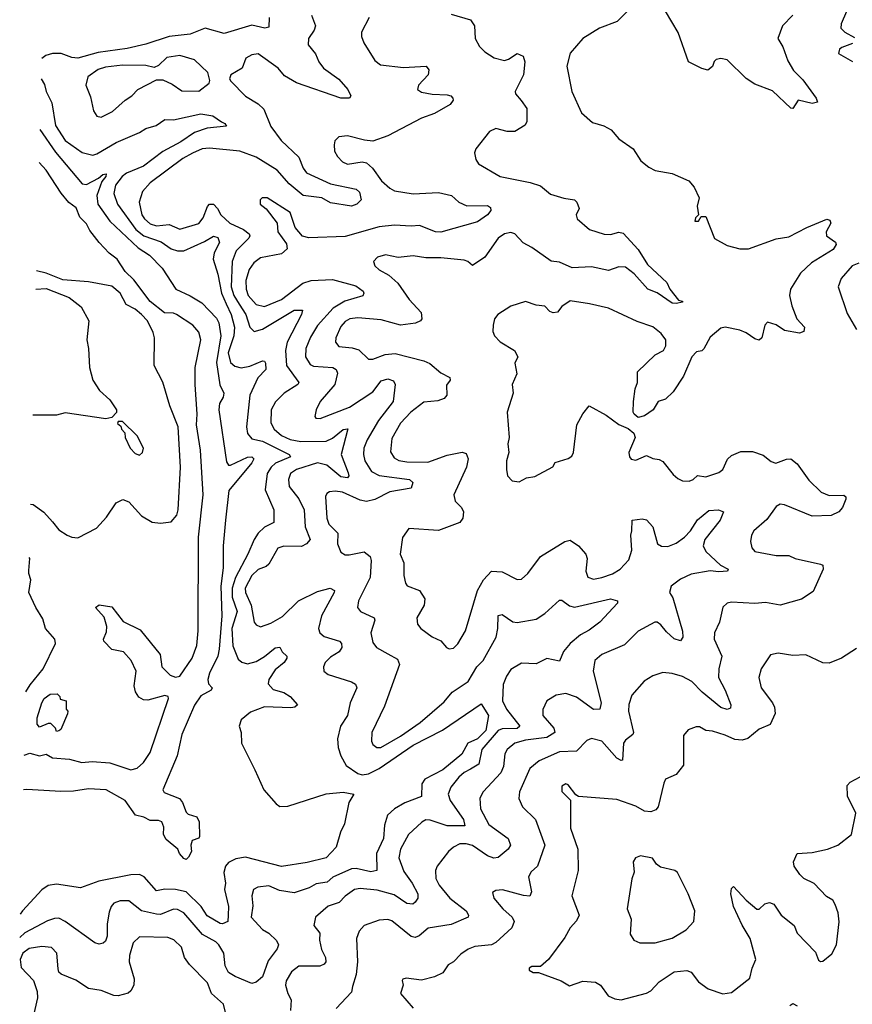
# Model space of a CAD drawing. Extents: x 1921360 to 2014538, y 768294 to 907744.
# Tile 9 of 256: x 1921391 to 1925315, y 786684 to 791324. Entities that reach past the tile are written whole.
import ezdxf

# ---------------------------------------------------------------- set-up
doc = ezdxf.new("R2010")
doc.units = 0

msp = doc.modelspace()

# ---------------------------------------------------------------- linework, layer by layer
at = {"layer": '0CON10XD'}
for points in [[(1924286, 791395), (1924206.7, 791315), (1924122.5, 791285), (1924045, 791236.2), (1923985, 791166.7), (1923970, 791105), (1923992.9, 790985), (1924038, 790885), (1924090.3, 790840.3), (1924143.9, 790823.9), (1924177.5, 790805), (1924215, 790762.5), (1924282.5, 790715), (1924318.3, 790658.3), (1924355, 790628.8), (1924385, 790614.2), (1924465, 790598.6), (1924544.2, 790564.2), (1924570, 790535), (1924592.5, 790485), (1924583.3, 790445), (1924590, 790405), (1924575, 790390), (1924572.5, 790375), (1924590, 790375), (1924602.5, 790397.5), (1924625, 790396.7), (1924665, 790293.3), (1924725, 790260), (1924783.9, 790243.9), (1924825, 790244.2), (1924955, 790290.8), (1925015, 790301.6), (1925100, 790345), (1925195, 790384), (1925209.2, 790379.2), (1925213.8, 790365), (1925192, 790325), (1925193.3, 790305), (1925235, 790276), (1925238.2, 790265), (1925225, 790240.9), (1925122, 790178), (1925070, 790130), (1925023.8, 790055), (1925019.2, 790025), (1925028.8, 789975), (1925053.8, 789913.8), (1925090, 789875), (1925086.2, 789855), (1925065, 789847.1), (1924995, 789859.4), (1924955, 789885.8), (1924915, 789898.8), (1924902.5, 789885), (1924888.6, 789825), (1924875, 789814.5), (1924855, 789819.5), (1924815, 789848.5), (1924785, 789861.1), (1924715, 789875.6), (1924695, 789870.6), (1924645, 789828.1), (1924615, 789772.7), (1924605, 789763.8), (1924580.5, 789759.5), (1924558.5, 789735), (1924519.5, 789645), (1924470.1, 789569.9), (1924435, 789536.2), (1924400, 789525), (1924376.2, 789485), (1924335, 789456.7), (1924305, 789450), (1924286.7, 789465), (1924282, 789475), (1924282.9, 789525), (1924291.4, 789585), (1924302.5, 789615), (1924302.9, 789665), (1924384.8, 789745.2), (1924425.6, 789765), (1924436.6, 789786.6), (1924436.1, 789816.1), (1924414.3, 789845), (1924375, 789876.5), (1924301.4, 789901.4), (1924165, 789964.2), (1924075.7, 789985.7), (1923985, 789998.8), (1923945, 789972.5), (1923925, 789945.7), (1923905, 789942.9), (1923888.8, 789948.8), (1923865, 789973.8), (1923825, 789978.8), (1923775, 789996.2), (1923705, 789974.2), (1923643.8, 789935), (1923628, 789915), (1923622, 789885), (1923621.2, 789855), (1923628.8, 789835), (1923655, 789806), (1923723.3, 789765), (1923738.8, 789735), (1923724, 789705), (1923733.3, 789655), (1923712, 789605), (1923715.8, 789565), (1923687.5, 789475), (1923698, 789355), (1923690.8, 789325), (1923696.2, 789285), (1923684.3, 789245), (1923684.3, 789204.3), (1923690, 789175), (1923711.7, 789151.7), (1923745, 789146.7), (1923780, 789165), (1923818.8, 789171.2), (1923903, 789217), (1923915, 789237.5), (1923975, 789256.2), (1923992.1, 789267.9), (1924000, 789285), (1924016.9, 789415), (1924045, 789466.2), (1924075, 789503.8), (1924155, 789461.2), (1924215, 789416), (1924257.8, 789397.8), (1924285.5, 789375.5), (1924291.2, 789355), (1924261.4, 789285), (1924264, 789265), (1924272.7, 789252.7), (1924295, 789248.8), (1924345, 789270), (1924375, 789256), (1924405, 789251.4), (1924421.7, 789241.7), (1924470.5, 789180.5), (1924492.2, 789162.2), (1924515, 789150.9), (1924545, 789148.9), (1924565, 789157.8), (1924585, 789176.7), (1924625, 789170.5), (1924685, 789190.6), (1924704.2, 789205), (1924726.1, 789253.9), (1924745, 789270.6), (1924788.8, 789288.8), (1924845, 789289.4), (1924895, 789271.5), (1924932.9, 789242.9), (1924954.5, 789234.5), (1925005, 789252.9), (1925025, 789254.2), (1925055, 789232), (1925110, 789155), (1925167.4, 789097.4), (1925205, 789082.3), (1925275, 789083.8), (1925283.8, 789075), (1925283.8, 789065), (1925268.6, 789025), (1925250.8, 789005), (1925215, 788988), (1925125.2, 788985.2), (1924995, 789038.2), (1924975, 789040.8), (1924955, 789030), (1924911, 788969), (1924850, 788915), (1924839.2, 788895), (1924834.4, 788865), (1924841.1, 788835), (1924855, 788818.1), (1924955, 788798.5), (1925015, 788800), (1925045, 788785.5), (1925165, 788758.1), (1925175, 788753.3), (1925177.5, 788735), (1925129.8, 788630.2), (1925075, 788593.1), (1924975, 788565.4), (1924905, 788577.7), (1924855, 788573.3), (1924745, 788579.5), (1924725.4, 788574.6), (1924703.8, 788556.2), (1924688.5, 788485), (1924665.4, 788434.6), (1924662.9, 788405), (1924699.6, 788325), (1924685.9, 788265), (1924684.1, 788225), (1924716.2, 788165), (1924742.5, 788095), (1924740.9, 788079.1), (1924725, 788072.8), (1924695, 788082.8), (1924607.7, 788155), (1924558.2, 788205), (1924515, 788229.2), (1924466.4, 788243.6), (1924421.7, 788248.3), (1924375, 788231.8), (1924333.5, 788206.5), (1924275, 788140.8), (1924262.1, 788097.9), (1924260.4, 788065), (1924282.9, 787965), (1924280, 787955), (1924245, 787928.8), (1924236.7, 787915), (1924231.2, 787835), (1924225, 787832.5), (1924205, 787844.6), (1924135, 787924.6), (1924085, 787936.8), (1924062.9, 787927.1), (1924015, 787877.9), (1923935, 787873.5), (1923838.2, 787831.8), (1923794.8, 787795.2), (1923746.4, 787685), (1923743.8, 787653.8), (1923760, 787615), (1923821.1, 787555), (1923866.1, 787435), (1923831.2, 787335), (1923801.5, 787308.5), (1923788.2, 787285), (1923802.2, 787215), (1923795.5, 787194.5), (1923765, 787196.9), (1923665.7, 787224.3), (1923635, 787221.2), (1923618.3, 787211.7), (1923626, 787185), (1923667.1, 787135), (1923711.1, 787095), (1923721.1, 787075), (1923709.6, 787045), (1923635, 786975.5), (1923614.7, 786965.3), (1923535, 786957.1), (1923505, 786944.5), (1923469.1, 786920.9), (1923435.6, 786885), (1923409.9, 786870.1), (1923385, 786832.5), (1923345.7, 786814.3), (1923285, 786798.9), (1923212.9, 786807.1), (1923196.7, 786803.3), (1923193.6, 786796.4), (1923198.8, 786775), (1923186.2, 786735), (1923245.4, 786665.4)], [(1922765.8, 791345), (1922784.4, 791295), (1922778.5, 791275), (1922751.4, 791235), (1922750.6, 791205), (1922785, 791162.9), (1922801.1, 791125), (1922822.9, 791095), (1922895, 791044.3), (1922937.5, 790995), (1922951.2, 790965), (1922945, 790954), (1922905, 790954.6), (1922695.9, 791025.9), (1922639.6, 791059.6), (1922608.5, 791095), (1922515, 791162.9), (1922485, 791158.9), (1922457.2, 791142.8), (1922439.2, 791095), (1922385.9, 791064.1), (1922380, 791045), (1922386.7, 791035), (1922455, 790964), (1922515, 790926.9), (1922541.8, 790901.8), (1922575, 790821.5), (1922622.7, 790755), (1922706.7, 790676.7), (1922726.8, 790625), (1922742.8, 790602.8), (1922855, 790550.8), (1922976.7, 790525), (1922991.7, 790511.7), (1923000, 790475), (1922980, 790455), (1922955, 790445.8), (1922855, 790461.8), (1922815, 790484.2), (1922726.7, 790495), (1922660.3, 790550.3), (1922605, 790615.2), (1922505, 790676.7), (1922428, 790705), (1922285, 790719.2), (1922250.8, 790715), (1922205, 790694.7), (1922160.5, 790669.5), (1922005.4, 790555), (1921969.6, 790515), (1921954.7, 790465), (1921966.7, 790405), (1921978.6, 790385), (1922005, 790361.6), (1922035, 790353), (1922095, 790359.7), (1922145, 790336.5), (1922235, 790363.4), (1922255, 790390), (1922276, 790444), (1922285, 790454.6), (1922303.8, 790455), (1922322.9, 790435), (1922338.4, 790405), (1922380.8, 790365), (1922445, 790334.8), (1922472.7, 790315), (1922476.2, 790305), (1922470.5, 790295), (1922411.8, 790235), (1922392, 790185), (1922387.5, 790065), (1922399.5, 790025), (1922425, 789984.2), (1922456.3, 789935), (1922475.2, 789875.2), (1922495.4, 789855.4), (1922535, 789866.3), (1922684.5, 789955), (1922724, 789955), (1922719.6, 789935), (1922651, 789805), (1922642.9, 789765), (1922648.8, 789695), (1922707.1, 789615), (1922701.9, 789605), (1922636.9, 789565), (1922596.4, 789523.6), (1922576.7, 789485), (1922573.9, 789423.9), (1922589.6, 789395), (1922625.4, 789365), (1922665, 789345.2), (1922715, 789336.7), (1922835, 789338.4), (1922865, 789352), (1922915, 789392.7), (1922936.9, 789396.9), (1922906.3, 789275), (1922939.1, 789189.2), (1922941.8, 789175), (1922936, 789165), (1922905, 789170.5), (1922838, 789225), (1922795, 789236.5), (1922695.6, 789204.4), (1922667.1, 789185), (1922657.8, 789157.8), (1922660.4, 789125), (1922706.6, 789066.6), (1922731.4, 789015), (1922736.3, 788935), (1922759.2, 788875), (1922742, 788855), (1922719, 788841), (1922635, 788842.5), (1922606.7, 788833.3), (1922565, 788759.1), (1922552, 788748), (1922515, 788733.8), (1922485, 788705.3), (1922452.9, 788645), (1922454.8, 788625), (1922481.1, 788565), (1922495.3, 788485.3), (1922505, 788471.9), (1922525, 788463.6), (1922575, 788480.7), (1922628.7, 788511.3), (1922704.4, 788585.6), (1922795, 788629.3), (1922854.7, 788645.3), (1922874, 788635), (1922872.9, 788625), (1922813.4, 788515), (1922798.8, 788455), (1922805.5, 788435), (1922825, 788417.1), (1922898, 788395), (1922906.7, 788385), (1922909.1, 788365), (1922896.9, 788345), (1922855, 788320), (1922831.1, 788295), (1922822.9, 788275), (1922824.2, 788255), (1922845, 788238.6), (1922955, 788204.4), (1922972.9, 788192.9), (1922980, 788175), (1922948.2, 788105), (1922936.2, 788045), (1922902.9, 787995), (1922889.2, 787935), (1922892.3, 787895), (1922903.8, 787855), (1922929.6, 787809.6), (1922985, 787771.6), (1923005, 787766.2), (1923035, 787769.8), (1923085, 787795.2), (1923245, 787904.8), (1923384.1, 787975.9), (1923565, 788100), (1923600.5, 788045), (1923587.6, 787975), (1923548.1, 787935), (1923502.3, 787915), (1923475, 787863.6), (1923385, 787788.5), (1923299.6, 787745), (1923286, 787724), (1923285, 787664.2), (1923206.1, 787633.9), (1923157.8, 787605), (1923124.4, 787575), (1923110.8, 787529.2), (1923104.7, 787465), (1923072.8, 787395), (1923074.3, 787315), (1923045, 787309.4), (1922976.2, 787325), (1922955, 787322.8), (1922867.2, 787282.8), (1922840, 787260), (1922788.6, 787251.4), (1922755, 787233.8), (1922685, 787209.6), (1922615, 787220.3), (1922565, 787243.3), (1922513.9, 787236.1), (1922493.1, 787225), (1922485.5, 787195), (1922489.1, 787149.1), (1922482.3, 787095), (1922535, 787036.9), (1922565, 787020), (1922600.6, 786985), (1922610.6, 786965), (1922603.5, 786945), (1922561.5, 786888.5), (1922535, 786814.3), (1922505, 786789.2), (1922485, 786782.5), (1922406, 786815), (1922374.5, 786835), (1922359.2, 786865), (1922353.6, 786925), (1922329.8, 786965), (1922315, 786979.1), (1922252.8, 787012.8), (1922165, 787115.9), (1922135, 787130.7), (1922115, 787132.9), (1922055, 787107.6), (1922035, 787108.4), (1921965, 787124.7), (1921905, 787171.5), (1921865, 787171.2), (1921835, 787161.1), (1921821.5, 787145), (1921812.2, 787117.8), (1921803.4, 787063.4), (1921802.5, 787005), (1921795, 786982), (1921785, 786971.9), (1921765, 786968.5), (1921744.6, 786974.6), (1921605, 787074.5), (1921575, 787089.5), (1921555, 787089.2), (1921522.2, 787077.8), (1921415, 787021.1), (1921390.9, 786999.7)], [(1922565.9, 791335), (1922565, 791288.8), (1922546, 791284), (1922485, 791298.9), (1922355, 791259.5), (1922265, 791284.7), (1922195, 791256), (1922095, 791244.2), (1921985, 791208.5), (1921898, 791188), (1921761, 791169), (1921665, 791143), (1921636.2, 791146.2), (1921585.6, 791164.4), (1921545, 791164.4), (1921514.6, 791155.4), (1921494.9, 791141.4)], [(1923037.5, 791335), (1923001.9, 791265), (1923001.9, 791245), (1923013.1, 791215), (1923065, 791132), (1923090.7, 791110.7), (1923199.5, 791099.5), (1923306.2, 791105), (1923318.2, 791088.2), (1923315.6, 791065), (1923270.8, 791015), (1923266.2, 790995), (1923285, 790982.5), (1923335, 790972.9), (1923405, 790970.8), (1923422.5, 790965), (1923432.5, 790955), (1923433.3, 790945), (1923418.8, 790925), (1923345, 790881.8), (1923285, 790860.8), (1923125, 790776.9), (1923055, 790752.5), (1923015.7, 790755.7), (1922935, 790776.9), (1922895, 790772), (1922876, 790754), (1922872.5, 790735), (1922874.3, 790705), (1922889.1, 790679.1), (1922912.5, 790655), (1922935, 790643.6), (1923005, 790654.5), (1923025, 790648.9), (1923053.8, 790623.8), (1923096.1, 790565), (1923135, 790530), (1923157.7, 790517.7), (1923245, 790503.9), (1923365, 790510.5), (1923426.4, 790496.3), (1923460.5, 790465), (1923497.3, 790447.3), (1923595, 790448.8), (1923608.8, 790438.8), (1923611.2, 790425), (1923595, 790404), (1923548.8, 790371.2), (1923375, 790322.9), (1923350.8, 790325), (1923275, 790353.8), (1923235, 790350.7), (1923156.5, 790356.5), (1923085, 790347.4), (1922925, 790302.5), (1922753.3, 790296.7), (1922723.8, 790303.8), (1922688.8, 790345), (1922665, 790416), (1922556.7, 790485), (1922533.3, 790485), (1922523.8, 790475), (1922524.2, 790455), (1922553.1, 790433.1), (1922604, 790365), (1922607.5, 790325), (1922647.9, 790267.9), (1922651.4, 790245), (1922625, 790220.9), (1922525, 790202), (1922495, 790178.8), (1922473, 790147), (1922456.9, 790095), (1922457.8, 790055), (1922468.1, 790025), (1922505, 789982.5), (1922545, 789972), (1922624, 790006), (1922725, 790082.5), (1922765, 790094.7), (1922865, 790099.4), (1922975, 790070.3), (1923009.1, 790045), (1923013.3, 790035), (1923007.7, 790022.3), (1922922.5, 789997.5), (1922868.5, 789965), (1922795, 789882.5), (1922761.9, 789828.1), (1922739.2, 789775), (1922738.2, 789735), (1922759.9, 789699.9), (1922775, 789692.2), (1922866, 789685), (1922882.7, 789675), (1922888.2, 789658.3), (1922875.9, 789605), (1922807.5, 789525), (1922787.5, 789485), (1922781.2, 789455), (1922786.2, 789446.2), (1922807.5, 789445), (1922945, 789497.8), (1923055, 789570.4), (1923095, 789622.7), (1923125, 789631.5), (1923152.1, 789622.1), (1923160, 789605), (1923150.9, 789525), (1923081.9, 789435), (1923028.8, 789345), (1923012.6, 789305), (1923010.8, 789275), (1923017.4, 789245), (1923049.2, 789195), (1923085, 789176.1), (1923227.7, 789157.8), (1923243.5, 789143.5), (1923235, 789116.9), (1923135, 789100), (1923065, 789063.7), (1923025, 789054.4), (1922995, 789060.2), (1922912.9, 789097.1), (1922877.7, 789102.3), (1922850.9, 789099.1), (1922838.5, 789091.5), (1922832.3, 789077.7), (1922837.6, 788975), (1922847.3, 788947.3), (1922890, 788905), (1922888.5, 788855), (1922905, 788814.2), (1922925, 788803.1), (1922943.2, 788803.2), (1923015, 788816.2), (1923042, 788795), (1923046.9, 788775), (1923042.9, 788695), (1922987.1, 788585), (1922982.7, 788555), (1922997.5, 788535), (1923061.9, 788505), (1923064.4, 788495), (1923046.4, 788435), (1923055, 788390), (1923072, 788365), (1923126, 788336), (1923170.8, 788310.8), (1923181.2, 788285), (1923110.2, 788089.8), (1923050.4, 787965), (1923049.1, 787925), (1923055, 787908), (1923073.9, 787893.9), (1923093.3, 787895), (1923185, 787947.8), (1923278.1, 788011.9), (1923390.5, 788109.5), (1923429.6, 788155), (1923504.1, 788205), (1923545.4, 788274.6), (1923575.7, 788305), (1923635.5, 788414.5), (1923644.8, 788455), (1923645, 788516.4), (1923665, 788521.6), (1923715, 788486.2), (1923735, 788482.9), (1923825, 788498.8), (1923865, 788525.4), (1923935, 788588.6), (1923945, 788589.4), (1923982, 788562), (1924005, 788556.3), (1924174.5, 788594.5), (1924207.5, 788585), (1924208.8, 788575), (1924124.3, 788485), (1924075, 788447.3), (1924033.9, 788426.1), (1923984.4, 788385), (1923953.6, 788346.3), (1923935, 788301.9), (1923875, 788314.1), (1923825, 788288.4), (1923755, 788292.4), (1923705, 788262.2), (1923685, 788231.4), (1923669.1, 788190.8), (1923666.4, 788115), (1923685.2, 788075.2), (1923747.3, 787995), (1923735, 787984.2), (1923665, 787982.4), (1923645, 787975.2), (1923569.5, 787885), (1923554.4, 787815.6), (1923515, 787792.9), (1923485, 787777.3), (1923461.1, 787755), (1923422.3, 787707.7), (1923410, 787675), (1923419.1, 787645), (1923481.7, 787555), (1923488.6, 787525), (1923404.8, 787524.8), (1923325, 787552.4), (1923305, 787553.1), (1923286.6, 787543.4), (1923223.6, 787485), (1923185, 787415.7), (1923177.4, 787375), (1923200.4, 787310.4), (1923240.9, 787255), (1923266.7, 787205), (1923266.4, 787185), (1923254.4, 787165), (1923243.1, 787156.9), (1923215, 787160), (1923155, 787200), (1923075, 787221.9), (1922995, 787230.3), (1922969.2, 787225), (1922925, 787194.6), (1922896.6, 787163.4), (1922845, 787147.5), (1922784.5, 787095), (1922776.9, 787055), (1922805, 787020), (1922803.8, 786986.2), (1922812.8, 786942.8), (1922832.7, 786905), (1922833.1, 786885), (1922825, 786872.9), (1922805.9, 786864.1), (1922706.4, 786863.7), (1922672.3, 786837.7), (1922647.1, 786795), (1922643.4, 786775), (1922654, 786735), (1922670.4, 786705), (1922667.3, 786655)], [(1923425, 791350.8), (1923515, 791323.8), (1923534, 791295), (1923538, 791235), (1923557.4, 791197.4), (1923582.6, 791172.6), (1923626.2, 791145), (1923675, 791132.1), (1923695, 791137.8), (1923735, 791164.3), (1923762.9, 791152.9), (1923770.6, 791125), (1923765.7, 791065), (1923725.7, 790985), (1923727.1, 790975), (1923754.1, 790944.1), (1923780.5, 790905), (1923780.6, 790845), (1923773.6, 790826.4), (1923725, 790797.5), (1923687.4, 790797.4), (1923635, 790811.4), (1923605, 790798), (1923540, 790715), (1923533.6, 790696.4), (1923540, 790665), (1923553.8, 790645), (1923655.3, 790585.3), (1923796.8, 790556.8), (1923845, 790540.5), (1923891.9, 790501.9), (1923955, 790482.9), (1924005.4, 790475.4), (1924015.8, 790465), (1924028.1, 790435), (1924014, 790405), (1924018, 790385), (1924075.4, 790335.4), (1924145, 790312.8), (1924175, 790312.7), (1924215, 790322.5), (1924235, 790318.8), (1924305, 790241.4), (1924350.2, 790170.3), (1924440.8, 790085), (1924454.5, 790054.5), (1924495, 790002.5), (1924515, 789997.5), (1924515, 789992.5), (1924484, 789986), (1924465, 789988.6), (1924395, 790037.1), (1924351.2, 790055), (1924287.1, 790127.1), (1924245, 790158.7), (1924215, 790160.3), (1924165, 790142.5), (1924085, 790159.1), (1923995, 790155.2), (1923935, 790181.6), (1923895, 790186.3), (1923805, 790250.3), (1923762.8, 790272.8), (1923725, 790314.3), (1923705, 790321.1), (1923676.2, 790315), (1923645, 790294.2), (1923583.1, 790205), (1923525, 790165.6), (1923502, 790185), (1923485, 790190.5), (1923375, 790202.1), (1923305, 790201.5), (1923245, 790211.2), (1923175, 790204.3), (1923115, 790215.7), (1923076.7, 790205), (1923058, 790185), (1923064, 790165), (1923085.5, 790145.5), (1923129.8, 790119.8), (1923172.2, 790082.2), (1923225.7, 790005.7), (1923282.5, 789945), (1923286.7, 789915), (1923280, 789905), (1923256.4, 789893.6), (1923185, 789884.5), (1923095, 789909.6), (1922985, 789919.4), (1922946.2, 789915), (1922925, 789901.5), (1922905, 789877.8), (1922880, 789825), (1922878.9, 789805), (1922895, 789784.6), (1922958, 789778), (1922988.6, 789768.6), (1923035, 789724.3), (1923055, 789724.4), (1923113.5, 789746.5), (1923160.9, 789750.9), (1923295, 789716.9), (1923324.2, 789704.2), (1923375, 789660.4), (1923417.4, 789637.4), (1923419.5, 789625), (1923402.2, 789602.2), (1923403.1, 789555), (1923390.9, 789539.1), (1923362.1, 789527.9), (1923295, 789522.5), (1923233.8, 789475), (1923185, 789423.3), (1923145, 789350.8), (1923138.1, 789288.1), (1923155, 789259.6), (1923177.4, 789247.4), (1923215, 789240.2), (1923315, 789238.8), (1923405, 789272.6), (1923476.2, 789286.2), (1923495, 789279.2), (1923504.5, 789254.5), (1923496.6, 789215), (1923436.5, 789085), (1923443.3, 789055), (1923472.9, 789025), (1923482.9, 789005), (1923479.2, 788975), (1923465.8, 788955), (1923365, 788917.8), (1923225, 788926.2), (1923194.1, 788884.1), (1923184.5, 788805), (1923201.9, 788765), (1923200.6, 788705), (1923208.9, 788668.9), (1923217.1, 788657.1), (1923275, 788634), (1923300.6, 788595), (1923296.7, 788565), (1923261.8, 788505), (1923265, 788476.2), (1923282, 788455), (1923335, 788416.2), (1923375, 788396.7), (1923402.5, 788365), (1923415, 788360), (1923435, 788362.5), (1923455, 788382.5), (1923492, 788445), (1923548.4, 788635), (1923576, 788684), (1923614.2, 788725.8), (1923665, 788721.9), (1923735, 788685.8), (1923755, 788687.5), (1923785, 788714), (1923844.7, 788795.3), (1923959.2, 788865), (1923985, 788871.9), (1924025, 788844.2), (1924058.5, 788805), (1924064.5, 788785), (1924058.6, 788725), (1924067.5, 788697.5), (1924095, 788688.1), (1924135, 788695.6), (1924185, 788713.3), (1924220, 788735), (1924260.7, 788779.3), (1924276.2, 788825), (1924270.8, 788895), (1924275.5, 788915), (1924276.7, 788965), (1924325, 788971.4), (1924345, 788967.5), (1924374.6, 788934.6), (1924396.9, 788855), (1924415, 788842.7), (1924445, 788841.2), (1924485, 788857.9), (1924524.5, 788885), (1924552.3, 788915), (1924585, 788967.1), (1924638.8, 789011.2), (1924684.1, 789014.1), (1924707.5, 789005), (1924692.5, 788965), (1924620, 788875), (1924612.5, 788845), (1924625, 788817.8), (1924693.8, 788753.8), (1924730, 788735), (1924726.7, 788725), (1924685, 788722.2), (1924645, 788727.7), (1924555, 788710.8), (1924505, 788687.2), (1924460.9, 788655), (1924453.6, 788625), (1924469.1, 788599.1), (1924515, 788442.5), (1924516.2, 788413.8), (1924505, 788397.5), (1924475, 788407.3), (1924439, 788439), (1924413, 788473), (1924395, 788484.5), (1924384.4, 788484.4)], [(1925034.2, 791345), (1924985.7, 791295), (1924964.2, 791235), (1924986.5, 791196.5), (1925010.4, 791130.4), (1925037.9, 791085), (1925080.7, 791040.7), (1925144.3, 790955), (1925150, 790935), (1925125, 790928.9), (1925060, 790945), (1925033.6, 790906.4), (1925025, 790908), (1924938.7, 790988.7), (1924855, 791020.6), (1924815, 791047.8), (1924725, 791134.3), (1924695, 791141.4), (1924673, 791137), (1924663, 791127), (1924655, 791103.8), (1924633.6, 791086.4), (1924605, 791094), (1924543.3, 791125), (1924494.3, 791264.3), (1924434, 791365)], [(1925287.3, 791362.7), (1925261.4, 791305), (1925260, 791285), (1925279.2, 791265), (1925325, 791240)], [(1925315, 791212.5), (1925265, 791193.8), (1925253.8, 791185), (1925250, 791165), (1925315, 791126.7)], [(1921775, 790864.3), (1921827.9, 790892.1), (1921887.8, 790945), (1921919.4, 790965), (1921947.5, 790995), (1922035, 791040.8), (1922065, 791040.8), (1922110.2, 791020.2), (1922155, 790989.4), (1922235, 790987.1), (1922284, 791025), (1922287.3, 791037.3), (1922277.5, 791075), (1922214.7, 791134.7), (1922145, 791155.3), (1922084.7, 791145.3), (1922045, 791108.1), (1922025, 791099.4), (1921985, 791107.7), (1921875, 791110), (1921795, 791099.8), (1921760.5, 791089.5), (1921712.1, 791055), (1921703.1, 791015), (1921725, 790960), (1921739.4, 790895), (1921755, 790870), (1921775, 790864.3)], [(1921492.5, 791045.7), (1921508.2, 791018.2), (1921516, 790985), (1921542.6, 790932.6), (1921559.8, 790825), (1921605, 790754.7), (1921685, 790698.8), (1921735, 790685.9), (1921755, 790692.2), (1921845, 790745.9), (1921955, 790792.1), (1921985, 790811.5), (1922034.1, 790825.9), (1922075, 790853.1), (1922115, 790852), (1922245, 790880.5), (1922301.3, 790871.3), (1922342.6, 790842.6), (1922358.1, 790835), (1922365, 790822.5), (1922275, 790813.1), (1922215, 790792.7), (1922150.7, 790749.3), (1922065, 790703.8), (1921975, 790633.4), (1921895, 790600.8), (1921874.4, 790585), (1921843.1, 790545), (1921835.2, 790505), (1921851.3, 790455), (1921938.1, 790335), (1921975.5, 790305.5), (1922057.1, 790277.1), (1922105, 790243.8), (1922135, 790234.5), (1922165, 790234.5), (1922261.6, 790278.4), (1922305, 790304.6), (1922325, 790297.3), (1922332, 790275), (1922307.1, 790225), (1922302.8, 790195), (1922325.4, 790125.4), (1922342.4, 790035), (1922364.7, 789985.3), (1922388.1, 789935), (1922402.5, 789875), (1922399.4, 789835), (1922373.2, 789755), (1922385, 789708.5), (1922405, 789691.8), (1922435, 789684), (1922475, 789691.7), (1922535, 789717.1), (1922545, 789715.7), (1922548.5, 789705), (1922551.2, 789675), (1922513.2, 789636.8), (1922476.2, 789555), (1922459.7, 789405), (1922464.3, 789374.3), (1922485, 789349.3), (1922535, 789338.6), (1922661.5, 789275), (1922667.8, 789265), (1922597.1, 789235), (1922576.2, 789215), (1922557.8, 789185), (1922548, 789108), (1922588.5, 789015), (1922588.1, 788955), (1922545, 788933.3), (1922515, 788904), (1922496.1, 788875), (1922466.2, 788805), (1922408.6, 788695), (1922392, 788645), (1922392.2, 788602.2), (1922415.2, 788535), (1922390.3, 788455), (1922395, 788374.3), (1922420.5, 788310.5), (1922437.3, 788297.3), (1922465, 788288.8), (1922505, 788299.6), (1922545, 788322.7), (1922595, 788363.5), (1922616.6, 788366.6), (1922628.1, 788345), (1922650, 788325), (1922650.5, 788315), (1922637.1, 788295), (1922595, 788260.5), (1922564.6, 788215), (1922561.5, 788195), (1922585, 788167.5), (1922635, 788153.8), (1922665, 788135.5), (1922700, 788095), (1922687.5, 788085), (1922668, 788082), (1922545, 788085.8), (1922478.7, 788061.3), (1922434.2, 788025), (1922424.4, 787995), (1922434.3, 787965), (1922436.9, 787915), (1922498.7, 787788.7), (1922541.5, 787695), (1922598.8, 787628.8), (1922617.2, 787617.2), (1922655, 787618.5), (1922835, 787676.9), (1922915, 787683.3), (1922966.2, 787675), (1922942.2, 787635), (1922922.2, 787535), (1922903.3, 787495), (1922882.7, 787425), (1922835.9, 787374.1), (1922745, 787352.4), (1922625, 787333.8), (1922455, 787378), (1922410.1, 787369.9), (1922375, 787352.7), (1922361.4, 787335), (1922353.7, 787305), (1922360.3, 787255), (1922355.3, 787225), (1922375.3, 787145), (1922373.8, 787103.8), (1922371.2, 787075), (1922346.7, 787063.3), (1922335, 787065.7), (1922275, 787101.5), (1922245.9, 787145), (1922175.1, 787215.1), (1922125, 787226), (1922075, 787226.4), (1922035, 787218.5), (1921977.1, 787285), (1921955, 787295.7), (1921915, 787294), (1921763.3, 787265), (1921677.3, 787232.7), (1921565, 787250), (1921525, 787244.5), (1921495, 787224.5), (1921404.7, 787125), (1921393.7, 787109.6)], [(1921486.5, 790806.8), (1921560, 790700), (1921685, 790550.8), (1921705, 790547.3), (1921762.7, 790577.3), (1921782.9, 790595), (1921797.7, 790597.7), (1921796.7, 790585), (1921777.6, 790562.4), (1921755.2, 790495), (1921759.2, 790455), (1921816.2, 790375), (1921948.8, 790248.8), (1922001.9, 790215), (1922062.9, 790152.9), (1922126.7, 790055), (1922195, 790023.1), (1922249.3, 789989.3), (1922317.7, 789917.7), (1922329.8, 789895), (1922339.3, 789835), (1922318.4, 789708.4), (1922333.7, 789603.7), (1922352.7, 789565), (1922349.8, 789545), (1922332.5, 789515), (1922328.8, 789485), (1922365, 789240), (1922374.6, 789224.6), (1922385, 789225.6), (1922465, 789262.9), (1922485, 789263.8), (1922493.8, 789255), (1922485, 789235.5), (1922376.8, 789105), (1922360.3, 788965), (1922349.5, 788845), (1922349.3, 788740.8), (1922338.5, 788655), (1922343, 788515), (1922331.4, 788358.6), (1922324.1, 788325), (1922285.6, 788245), (1922278.1, 788215), (1922280.3, 788195), (1922297.8, 788175), (1922293.3, 788165), (1922245, 788137.2), (1922215, 788093.5), (1922154.7, 787955), (1922133.3, 787855), (1922065.4, 787695.4), (1922071.9, 787681.9), (1922144.1, 787654.1), (1922158.9, 787635), (1922175, 787590), (1922185, 787580), (1922225, 787567.5), (1922236.7, 787545), (1922238.8, 787475), (1922235, 787467.5), (1922203.9, 787456.1), (1922196.7, 787435), (1922200, 787405), (1922187, 787377), (1922175, 787366), (1922165, 787371.4), (1922143.8, 787395), (1922135.9, 787415.9), (1922081.1, 787461.1), (1922068.6, 787485), (1922070.8, 787519.2), (1922060, 787545), (1922045, 787551.2), (1922005, 787551.1), (1921976.1, 787566.1), (1921936.2, 787576.2), (1921888.4, 787645), (1921798, 787695), (1921715, 787699.7), (1921645, 787688.3), (1921585, 787686.9), (1921425, 787697.3), (1921408.4, 787695.2)], [(1921412.5, 787857.7), (1921438.3, 787868.3), (1921485, 787856), (1921515, 787863.3), (1921545.9, 787845.9), (1921625, 787839.2), (1921684.4, 787824.4), (1921731.7, 787828.3), (1921815, 787821.6), (1921915, 787790), (1921945, 787797.8), (1921975, 787823.1), (1922005, 787871.4), (1922092.9, 788125), (1922090, 788135), (1922075, 788140), (1921995, 788117.8), (1921975, 788119.3), (1921952.4, 788132.4), (1921937.4, 788157.4), (1921931.1, 788185), (1921940, 788255), (1921916.5, 788305), (1921880.8, 788345), (1921825, 788356.7), (1921788, 788395), (1921785.8, 788405), (1921800, 788440), (1921801.8, 788465), (1921788.3, 788508.3), (1921747.5, 788555), (1921765, 788566.7), (1921825, 788557.5), (1921878.3, 788488.3), (1921958.3, 788448.3), (1922052.3, 788332.3), (1922060, 788275), (1922100, 788235), (1922125, 788226.2), (1922145, 788230.4), (1922203.9, 788315), (1922225.2, 788374.8), (1922232.1, 788445), (1922232.9, 788885), (1922255.2, 789084.8), (1922243.5, 789295), (1922223.9, 789415), (1922227.7, 789465), (1922217.7, 789605), (1922217.7, 789685), (1922243.9, 789815), (1922235, 789851.4), (1922206.2, 789885), (1922130, 789935), (1922115, 789941.3), (1922073.2, 789943.2), (1922006.2, 789996.2), (1921928.1, 790098.1), (1921888, 790138), (1921849.6, 790195), (1921813.2, 790223.2), (1921764.8, 790274.8), (1921721.1, 790331.1), (1921705, 790362.3), (1921674.1, 790394.1), (1921657.4, 790437.4), (1921623, 790463), (1921587, 790507), (1921515.3, 790615), (1921482.6, 790651.8)], [(1925345, 790177.5), (1925313.8, 790165), (1925261.4, 790105), (1925247.8, 790065), (1925290, 789940), (1925335, 789864.2)], [(1921442.2, 789040.7), (1921455, 789040), (1921504.2, 789004.2), (1921545, 788957.5), (1921575, 788920.9), (1921614.7, 788894.7), (1921636.7, 788885), (1921665, 788882.9), (1921752.1, 788927.9), (1921799.7, 788980.3), (1921845, 789048), (1921877, 789063), (1921905, 789051.9), (1921965, 788985.7), (1922015, 788956.9), (1922055, 788951.9), (1922105, 788957.5), (1922131.3, 788988.7), (1922138.1, 789015), (1922149.3, 789215), (1922137.8, 789405), (1922098.6, 789505), (1922066, 789616), (1922023.9, 789695), (1922025.6, 789825), (1922020.3, 789850.3), (1921992.7, 789905), (1921964.8, 789934.8), (1921935, 789960), (1921892.2, 789982.2), (1921864.8, 790034.8), (1921825, 790068.1), (1921715, 790088.7), (1921595, 790098.9), (1921515, 790129.3), (1921469.8, 790140.2)], [(1921467.6, 790054), (1921515, 790057.2), (1921623.5, 790015), (1921680.7, 789970.7), (1921716.7, 789905), (1921706.7, 789815), (1921715.7, 789775), (1921720, 789685), (1921736, 789625), (1921767, 789577), (1921815, 789532.5), (1921847.5, 789485), (1921847, 789473), (1921825, 789450), (1921796.2, 789443.8), (1921605, 789472), (1921565, 789460.8), (1921452.7, 789460.2)], [(1921955, 789272.5), (1921970, 789285), (1921974, 789305), (1921945, 789362.5), (1921875, 789430), (1921855, 789430), (1921851.7, 789421.7), (1921868.3, 789408.3), (1921870, 789395), (1921887, 789377), (1921887.5, 789355), (1921910.8, 789305), (1921935, 789280), (1921955, 789272.5)], [(1921420, 788156.8), (1921439.9, 788190.1), (1921501.6, 788265), (1921560, 788385), (1921555.8, 788405), (1921511.8, 788455), (1921500.2, 788500.2), (1921466.4, 788555), (1921434.4, 788625), (1921442.9, 788685), (1921434, 788715), (1921434.3, 788727.9), (1921438.2, 788785), (1921435.9, 788789.3)], [(1924384.4, 788484.4), (1924305, 788443.3), (1924241.7, 788378.3), (1924135, 788332.7), (1924101.9, 788305), (1924093.3, 788255), (1924131.8, 788105), (1924124.5, 788075.5), (1924095, 788073.8), (1924015, 788131.2), (1923965, 788148.7), (1923918.5, 788141.5), (1923874.3, 788115), (1923856.3, 788073.7), (1923856.5, 788045), (1923908.2, 787985), (1923912.7, 787965), (1923875, 787941.5), (1923775, 787929.2), (1923724.8, 787915.2), (1923688, 787885), (1923677.6, 787865), (1923671.6, 787805), (1923658.7, 787775), (1923575.4, 787685), (1923559.6, 787655), (1923562.2, 787605), (1923601.2, 787531.2), (1923693.5, 787465), (1923703.8, 787435), (1923692.5, 787415), (1923645, 787375.5), (1923625, 787372.5), (1923595, 787384.7), (1923525, 787432.5), (1923495, 787441), (1923465, 787440), (1923435, 787425.4), (1923411.5, 787405), (1923358.1, 787335), (1923350.9, 787315), (1923352.6, 787277.4), (1923368.2, 787245), (1923417.2, 787185), (1923494.8, 787124.8), (1923506.4, 787105), (1923504.4, 787095), (1923425, 787059.7), (1923316.6, 787043.4), (1923273.3, 787006.7), (1923255, 786998.5), (1923235, 787003.8), (1923145, 787077.7), (1923125, 787084.6), (1923085, 787081.5), (1923015, 787055.6), (1922990.3, 787029.7), (1922978.8, 786995), (1922983.1, 786885), (1922976.2, 786825), (1922958.8, 786768.8), (1922955, 786741.2), (1922882.5, 786665)], [(1925335, 788360.8), (1925264.3, 788315), (1925205, 788292.4), (1925175, 788294.1), (1925095, 788330.6), (1925035, 788327.5), (1924965, 788338.6), (1924928.6, 788331.4), (1924885.5, 788264.5), (1924874.4, 788225), (1924885.6, 788175), (1924939.2, 788105), (1924947.9, 788085), (1924950.9, 788055), (1924927.2, 788002.8), (1924875, 787981.2), (1924822.6, 787937.4), (1924795, 787928.4), (1924761.7, 787931.7), (1924715, 787953.1), (1924655, 787971.9), (1924624.6, 787974.6), (1924595, 787991.4), (1924578.3, 787991.7), (1924541.7, 787978.3), (1924519.3, 787950.7), (1924519.1, 787810.9), (1924485, 787768), (1924435, 787745.8), (1924426.4, 787726.4), (1924399.1, 787615), (1924388.8, 787601.2), (1924365, 787590.8), (1924335, 787594.6), (1924295, 787617.7), (1924205, 787648.9), (1924023.8, 787663.8), (1924011.2, 787671.2), (1923975, 787718.8), (1923965, 787723.8), (1923945, 787712.5), (1923945, 787687.5), (1923986.4, 787646.4), (1923986.9, 787515), (1924021.2, 787415), (1924023.3, 787315), (1923992.5, 787195), (1924027.5, 787105), (1924015, 787077.5), (1923985.6, 787045), (1923960.3, 786999.7), (1923883.3, 786895), (1923845, 786863.3), (1923805, 786862.5), (1923792.5, 786855), (1923792.5, 786845), (1923810, 786835), (1923835, 786833.8), (1923942.5, 786795), (1923981.9, 786771.9), (1924045, 786792.7), (1924105, 786789.2), (1924127.8, 786775), (1924164.5, 786724.5), (1924195, 786709.6), (1924225, 786705.4), (1924345, 786736.9), (1924365, 786748.6), (1924405, 786790.9), (1924475, 786837.6), (1924535, 786844), (1924555.8, 786835.8), (1924590.2, 786790.2), (1924635, 786757.5), (1924705, 786734.2), (1924745, 786740.6), (1924832.2, 786807.8), (1924842.7, 786855), (1924859.6, 786895), (1924833.8, 786993.8), (1924795, 787057.8), (1924754.5, 787145), (1924742.5, 787205), (1924745, 787230), (1924755, 787240), (1924815, 787175.7), (1924865, 787132.5), (1924875, 787132.5), (1924902.9, 787157.1), (1924925, 787164), (1924945, 787155.8), (1924980, 787105), (1925041.2, 787055), (1925055, 787020), (1925140.8, 786930.8), (1925155, 786892), (1925165, 786885.8), (1925175, 786888), (1925217.9, 786922.1), (1925239.4, 786965), (1925253, 787073), (1925247.9, 787115), (1925234.5, 787155), (1925223.3, 787175), (1925192.9, 787192.9), (1925135, 787253.1), (1925086.8, 787276.8), (1925066.5, 787296.5), (1925040.6, 787335), (1925036.7, 787355), (1925055, 787395.7), (1925125, 787400), (1925197.5, 787415), (1925245.7, 787435), (1925310.8, 787485), (1925331.8, 787585), (1925291.9, 787665), (1925290, 787715), (1925305, 787730.6), (1925375, 787769.2)], [(1921565, 787970), (1921560, 787985), (1921537, 788007), (1921525, 788007.5), (1921485, 787990), (1921473.9, 788003.9), (1921472.9, 788035), (1921496, 788105), (1921506.2, 788125), (1921535, 788146.2), (1921567, 788147), (1921580, 788135), (1921581.7, 788121.7), (1921610, 788115), (1921610, 788075), (1921617.5, 788065), (1921616.4, 788053.6), (1921585, 787980), (1921575, 787972.5), (1921565, 787970)], [(1924385, 786973.5), (1924465, 786995.5), (1924532, 787035), (1924568, 787075), (1924571.9, 787125), (1924541.4, 787205), (1924491.2, 787305), (1924477.5, 787315), (1924410.5, 787330.5), (1924392.5, 787345), (1924373.6, 787373.6), (1924316.4, 787383.6), (1924292.5, 787375), (1924281.2, 787355), (1924286.4, 787306.4), (1924275.7, 787275), (1924254.3, 787135), (1924272, 787085), (1924267.5, 787015), (1924285, 786986), (1924313.6, 786973.6), (1924385, 786973.5)], [(1922360.9, 786645), (1922351.8, 786685), (1922295.3, 786735.3), (1922275.5, 786785), (1922191.5, 786871.5), (1922167.3, 786905), (1922153.3, 786953.3), (1922117.8, 786987.8), (1922088.5, 786998.5), (1921955, 787002.5), (1921925, 786974.2), (1921908.6, 786915), (1921906.5, 786885), (1921930, 786805), (1921928.2, 786775), (1921915, 786748.1), (1921902.6, 786737.4), (1921855, 786724.2), (1921835, 786725.9), (1921775, 786749.6), (1921715, 786758.6), (1921655, 786798.1), (1921586.4, 786826.4), (1921575.6, 786835.6), (1921571.7, 786851.7), (1921566.7, 786925), (1921541.3, 786951.3), (1921495, 786957.3), (1921435, 786947.4), (1921405.2, 786925), (1921393.8, 786895), (1921397.6, 786857.6), (1921455.9, 786795.9), (1921472.9, 786745), (1921475.4, 786715), (1921444.5, 786585)], [(1925020.7, 786679.3), (1925035, 786687.5), (1925055, 786676.7)]]:
    msp.add_lwpolyline(points, dxfattribs=at)

doc.saveas('drawing.dxf')
